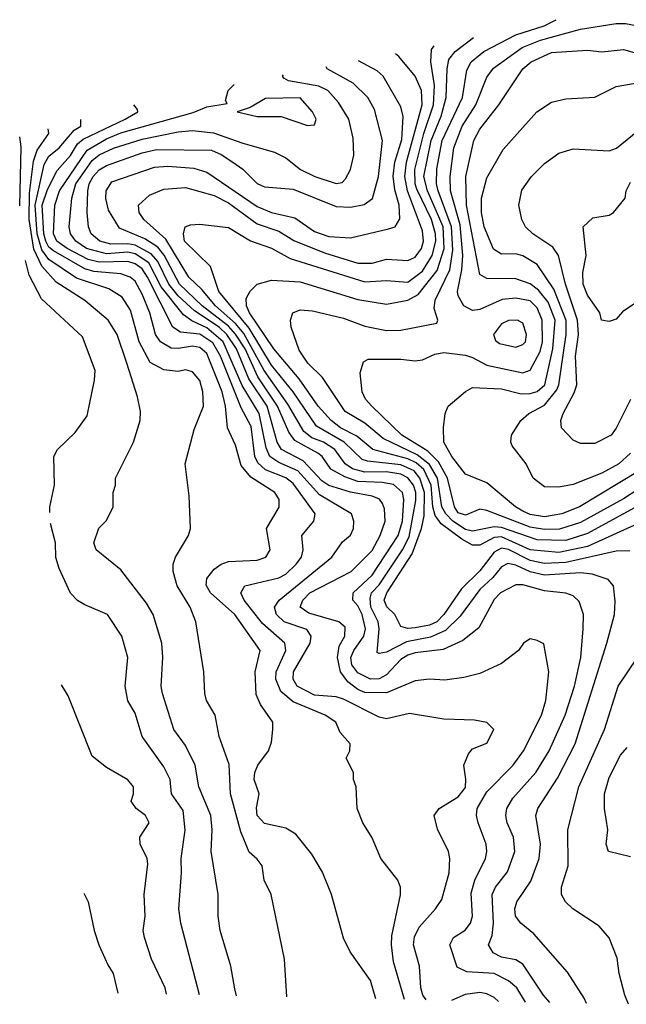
# Model space of a CAD drawing. Header units: inches. Extents: x 1793389 to 1900389, y 320802 to 470796.
# Tile 145 of 256: x 1793389 to 1795078, y 384564 to 387307. Entities that reach past the tile are written whole.
import ezdxf

# ---------------------------------------------------------------- set-up
doc = ezdxf.new("R2010")
doc.units = ezdxf.units.IN
doc.header["$MEASUREMENT"] = 0
doc.layers.add('B7398', color=7, linetype='Continuous')

msp = doc.modelspace()

# ---------------------------------------------------------------- linework, layer by layer
at = {"layer": 'B7398', "color": 2}
for points, elevation in [([(1795130, 385962.7), (1794970, 385875.8), (1794910, 385855.7), (1794830, 385857.8), (1794730, 385892), (1794710, 385894.6), (1794650, 385882.3), (1794630, 385887), (1794595, 385910), (1794575, 385930), (1794564.5, 385950), (1794552.4, 386030), (1794530, 386068.1), (1794495.1, 386095.1), (1794400.7, 386140.7), (1794350, 386183.1), (1794295.2, 386215.2), (1794231.5, 386310), (1794191.5, 386350), (1794166.5, 386386.5), (1794144.5, 386450), (1794142.7, 386470), (1794149.6, 386490.4), (1794170, 386499.1), (1794204.5, 386495.5), (1794290, 386475.3), (1794350, 386453.7), (1794410, 386441.3), (1794450, 386442.4), (1794550, 386462), (1794553.2, 386470), (1794542.7, 386502.7), (1794545.8, 386525.8), (1794586.5, 386610), (1794594.9, 386665.1), (1794591.1, 386730), (1794554.5, 386830), (1794549.8, 386850.2), (1794550, 386891.3), (1794565, 386970), (1794621.5, 387090), (1794633.6, 387166.4), (1794646, 387190), (1794681.5, 387218.5), (1794770, 387264.4), (1794849, 387290), (1794883, 387307)], 286), ([(1795150, 386023.9), (1795070, 385972), (1794950, 385906.6), (1794892.3, 385887.7), (1794850, 385886.8), (1794810, 385893), (1794690, 385939.7), (1794670, 385943), (1794630, 385927.1), (1794610, 385933.6), (1794599.8, 385950), (1794579.8, 386030), (1794555.3, 386075.3), (1794525.4, 386105.4), (1794452.8, 386150), (1794369.6, 386230), (1794352, 386250), (1794342, 386270), (1794336.5, 386323.5), (1794346, 386354), (1794359, 386361), (1794450, 386361.6), (1794490, 386356.3), (1794510, 386359.1), (1794545.1, 386374.9), (1794570, 386380.3), (1794630, 386372.2), (1794650, 386366.4), (1794690, 386344.6), (1794790, 386323.1), (1794810, 386330.7), (1794837.7, 386382.3), (1794844.4, 386410), (1794843.5, 386470), (1794830, 386504.2), (1794810, 386523.5), (1794770, 386531), (1794732.7, 386527.3), (1794670, 386499.7), (1794650, 386496.9), (1794625.1, 386510), (1794610, 386538), (1794608.3, 386550), (1794620.3, 386610), (1794622.4, 386650), (1794615.5, 386735.5), (1794588, 386830), (1794587.8, 386870), (1794597.6, 386950), (1794620.8, 387010), (1794659.2, 387070), (1794690, 387147.3), (1794707.7, 387172.3), (1794787.8, 387230), (1794839.5, 387250), (1794950, 387280.2), (1795050, 387296.1), (1795076.1, 387296.1), (1795110.3, 387290.3)], 282), ([(1795130, 385912.2), (1794970, 385839), (1794890, 385822.4), (1794810, 385830.6), (1794730, 385866.3), (1794710, 385864.8), (1794670, 385843.1), (1794650, 385843.5), (1794619.8, 385859.8), (1794562.7, 385902.7), (1794545.8, 385925.8), (1794539, 385950), (1794534.9, 386010), (1794513.9, 386053.9), (1794492.5, 386072.5), (1794470, 386083.8), (1794371.8, 386110), (1794327.1, 386147.1), (1794282, 386170), (1794256.4, 386190), (1794219.7, 386230), (1794166.5, 386306.5), (1794096.4, 386390), (1794028.8, 386490), (1794020.4, 386510), (1794019.6, 386530), (1794030, 386551), (1794049.5, 386570.5), (1794090, 386581.6), (1794170, 386576.5), (1794330, 386527.2), (1794410, 386514.4), (1794470, 386525.7), (1794498.6, 386541.4), (1794551.6, 386608.4), (1794570.4, 386669.6), (1794568.1, 386730), (1794524.7, 386830), (1794514.5, 386870), (1794534.9, 386970), (1794562.2, 387037.8), (1794576.1, 387090), (1794578.7, 387170), (1794583.7, 387196.3), (1794601.7, 387218.3), (1794652.9, 387257.4)], 290), ([(1795087.7, 385827.7), (1795050, 385826.9), (1794910, 385795), (1794850, 385792.2), (1794810, 385800.2), (1794750, 385831.4), (1794730, 385835), (1794710, 385824), (1794670, 385771.2), (1794618.6, 385721.4), (1794570.2, 385650), (1794550.7, 385629.3), (1794530, 385620.3), (1794490, 385612.9), (1794470, 385611.1), (1794450, 385616.2), (1794433, 385650), (1794411, 385671), (1794404, 385690), (1794411, 385710), (1794481.3, 385818.7), (1794507.7, 385890), (1794514.9, 385925.1), (1794515.8, 385990), (1794503.4, 386030), (1794486.8, 386050), (1794450, 386067.4), (1794356.9, 386076.9), (1794342, 386082), (1794292.4, 386130), (1794215, 386175), (1794150.5, 386270.5), (1794090, 386344.2), (1794027.6, 386447.6), (1793943.1, 386550), (1793919.8, 386619.7), (1793848, 386690), (1793844.5, 386710), (1793849.2, 386730), (1793864.1, 386735.9), (1793890, 386737.3), (1793970, 386728), (1794031.3, 386691.3), (1794090, 386670.3), (1794142, 386642), (1794350, 386576.5), (1794410, 386580.3), (1794470, 386576), (1794510, 386606.5), (1794537.5, 386650), (1794547.5, 386690), (1794546.9, 386710), (1794535.6, 386750), (1794494.6, 386834.6), (1794489.9, 386850), (1794489.2, 386890), (1794513.9, 386990), (1794541.3, 387070), (1794543.7, 387123.7), (1794533.5, 387190), (1794535.6, 387224.4), (1794542.9, 387234.2)], 294), ([(1795114, 386050), (1794948, 385950), (1794898.8, 385930), (1794850, 385922.4), (1794810, 385928.8), (1794790, 385938.3), (1794769.6, 385950), (1794690, 386017), (1794630, 386041.2), (1794592, 386090), (1794569.5, 386130), (1794569, 386171), (1794574, 386210), (1794582, 386230), (1794630, 386270.8), (1794650, 386282), (1794730, 386278.4), (1794784.8, 386264.8), (1794810, 386265.5), (1794830, 386271.6), (1794850.8, 386290), (1794873.3, 386390), (1794879.8, 386470), (1794860, 386520), (1794833.9, 386553.9), (1794810, 386571.1), (1794770, 386585.1), (1794690, 386585.6), (1794670, 386597.2), (1794632.5, 386790), (1794630.9, 386870), (1794653.6, 386970), (1794670, 387002), (1794722.9, 387070), (1794790, 387170.4), (1794813.2, 387190), (1794870, 387215.8), (1794970, 387222), (1795010, 387217.1), (1795070, 387223.8), (1795158.5, 387198.5)], 278), ([(1794864.9, 384568.9), (1794847.8, 384590), (1794790, 384676.2), (1794770, 384687.8), (1794730, 384695.1), (1794707.3, 384707.3), (1794694.5, 384730), (1794704.2, 384755.8), (1794708.5, 384790), (1794704, 384870), (1794713.6, 384890), (1794747.2, 384932.8), (1794767.6, 384990), (1794763.6, 385030), (1794746, 385070), (1794742.4, 385090), (1794745.6, 385110), (1794761.8, 385138.2), (1794826, 385210), (1794863, 385270), (1794908.2, 385370), (1794934, 385450), (1794951.2, 385530), (1794957.6, 385610), (1794958.4, 385650), (1794946.3, 385686.3), (1794930, 385702), (1794909.7, 385709.7), (1794850, 385716), (1794790, 385732.4), (1794770, 385733), (1794728, 385710), (1794710, 385692), (1794667.2, 385612.8), (1794622.6, 385577.4), (1794567.7, 385552.2), (1794490, 385543.1), (1794470, 385536.8), (1794450, 385525.1), (1794410, 385482), (1794390, 385471.1), (1794365.2, 385470), (1794330, 385487.4), (1794313.5, 385510), (1794310.9, 385530), (1794319.2, 385550), (1794347.4, 385590), (1794351.7, 385610), (1794342, 385650), (1794330, 385674.5), (1794316.2, 385690), (1794317.6, 385710), (1794370, 385759.5), (1794442.8, 385870), (1794454.6, 385910), (1794458.2, 385970), (1794454.5, 385990), (1794430, 386011.7), (1794398, 386018), (1794330, 386020.6), (1794293.8, 386033.8), (1794255.3, 386055.3), (1794230.6, 386090.6), (1794219.3, 386099.3), (1794154.7, 386134.7), (1794138.1, 386158.1), (1794107, 386230), (1794052.1, 386312.1), (1794016.7, 386390), (1793990, 386430.6), (1793970, 386453.1), (1793897.1, 386510), (1793833.6, 386570), (1793790.9, 386650.9), (1793772.9, 386672.9), (1793736.8, 386696.8), (1793666.7, 386726.7), (1793636.2, 386776.2), (1793628.5, 386808.5), (1793629.7, 386830), (1793644.9, 386855.1), (1793764.1, 386895.9), (1793800.7, 386899.3), (1793873.5, 386893.5), (1793910, 386882.6), (1794050, 386786.7), (1794090, 386770.3), (1794155.3, 386755.3), (1794210, 386717), (1794250, 386703.1), (1794310, 386699.3), (1794415.9, 386724.1), (1794434, 386730), (1794447.6, 386752.4), (1794445.7, 386790), (1794433, 386833), (1794428.9, 386871.1), (1794433.3, 386910), (1794453, 386973), (1794456.9, 387036.9), (1794450, 387064), (1794400.7, 387150), (1794384.4, 387164.4), (1794332.5, 387192.5)], 302), ([(1794967.5, 384566.6), (1794961, 384581), (1794914, 384654), (1794820.1, 384760.1), (1794784, 384790), (1794769.6, 384810), (1794767.3, 384830), (1794773.2, 384850), (1794812.5, 384907.5), (1794835.1, 384970), (1794838.7, 385010), (1794825.6, 385090), (1794831.8, 385110), (1794886.3, 385193.7), (1794935.8, 385290), (1795024.2, 385570), (1795045.1, 385650), (1795047.2, 385687.2), (1795042.7, 385730), (1795027.3, 385747.3), (1794982.6, 385762.6), (1794950, 385765.7), (1794850, 385759.3), (1794810, 385768.9), (1794770, 385787.7), (1794748.3, 385791.7), (1794730, 385782.4), (1794706.6, 385753.4), (1794670, 385719.7), (1794615, 385645), (1794574.9, 385605.1), (1794532.8, 385587.2), (1794466.1, 385573.9), (1794410, 385545.4), (1794390, 385540.9), (1794384.4, 385544.4), (1794389.8, 385610.2), (1794387.1, 385630), (1794366.8, 385670), (1794364.3, 385695.7), (1794368.8, 385710), (1794390, 385732.8), (1794454.6, 385830), (1794473.2, 385866.8), (1794492.1, 385967.9), (1794491.8, 385990), (1794485.3, 386010), (1794470, 386030.7), (1794450, 386040.6), (1794410, 386047.7), (1794350, 386046.4), (1794315.5, 386055.5), (1794294.8, 386070), (1794266, 386110), (1794234.7, 386130), (1794202.5, 386142.5), (1794179.7, 386159.7), (1794135.8, 386235.8), (1794069.5, 386329.5), (1794012.8, 386432.8), (1793990, 386460.6), (1793933.8, 386510), (1793895.7, 386555.7), (1793859.7, 386590), (1793795.4, 386695.4), (1793734.5, 386750), (1793720.9, 386770), (1793719.3, 386790), (1793750, 386818), (1793790, 386834.9), (1793850, 386839.3), (1793930, 386817.4), (1793970, 386796.5), (1794050, 386738.3), (1794110, 386717.8), (1794152.2, 386692.2), (1794237.8, 386657.8), (1794330, 386629.1), (1794370, 386628.9), (1794410, 386640.3), (1794470, 386635.8), (1794490, 386645.3), (1794508, 386670), (1794512.8, 386690), (1794510, 386719), (1794468.2, 386830), (1794461.3, 386870), (1794466, 386910), (1794509.8, 387070), (1794508, 387110), (1794489.6, 387150), (1794444.4, 387204.4), (1794435.5, 387211.7)], 298), ([(1794797.2, 384570.3), (1794773, 384610), (1794750, 384629.7), (1794710, 384649.7), (1794634.1, 384654.2), (1794607.3, 384667.2), (1794586.6, 384730), (1794597.2, 384750), (1794629.7, 384770.4), (1794644.5, 384790), (1794649.6, 384810), (1794645.9, 384874.1), (1794656.3, 384910), (1794685.6, 384970), (1794689.6, 384990), (1794687.3, 385010), (1794665.1, 385070), (1794660.7, 385090), (1794662.9, 385110), (1794690, 385156.3), (1794762.9, 385230), (1794791.6, 385270), (1794841.6, 385370), (1794853.6, 385410), (1794862.7, 385490), (1794848, 385568), (1794830, 385578), (1794810, 385582), (1794792, 385570), (1794778, 385550), (1794730, 385513.2), (1794670, 385486), (1794625.8, 385474.2), (1794572.8, 385467.2), (1794530, 385469.6), (1794490, 385465.1), (1794410, 385432.2), (1794350, 385432.9), (1794330, 385441), (1794302.7, 385462.7), (1794282, 385490), (1794273.5, 385530), (1794278.4, 385561.6), (1794294.3, 385590), (1794294.6, 385614.6), (1794277.2, 385630), (1794194, 385654), (1794169.7, 385670), (1794177.4, 385690), (1794196.9, 385710), (1794312, 385770), (1794370, 385828.5), (1794392.8, 385870), (1794406, 385910), (1794404.4, 385944.4), (1794399.1, 385959.1), (1794390.9, 385970.9), (1794370, 385979.7), (1794310, 385990.8), (1794250, 386009.8), (1794230, 386022.7), (1794178.4, 386078.4), (1794118, 386110), (1794105.8, 386130), (1794078, 386230), (1794026.7, 386306.7), (1793992.4, 386390), (1793965.7, 386430), (1793944, 386450), (1793875.8, 386495.8), (1793830, 386537.3), (1793803.6, 386570), (1793773.5, 386633.5), (1793754.8, 386654.8), (1793710, 386678.9), (1793690, 386683), (1793642.1, 386682.1), (1793612, 386690), (1793588, 386710), (1793580.5, 386730), (1793576.4, 386770), (1793578, 386830), (1793582.4, 386850), (1793593.3, 386870), (1793610, 386888.9), (1793630, 386900.7), (1793730, 386936.2), (1793770, 386945.2), (1793923.2, 386943.2), (1793950, 386931.8), (1793982, 386910), (1794010.2, 386890.2), (1794050, 386850.6), (1794070, 386841.6), (1794150, 386834.9), (1794270, 386786.4), (1794310, 386784.9), (1794347.6, 386792.4), (1794371.5, 386808.5), (1794388, 386870), (1794398.7, 386970), (1794377, 387057), (1794358.4, 387090), (1794317, 387130), (1794245.2, 387170), (1794241.9, 387175.5)], 306), ([(1794521, 384576.3), (1794511.8, 384590), (1794505.4, 384610), (1794502.4, 384670), (1794485.4, 384730), (1794487.7, 384752.3), (1794501, 384779), (1794546.6, 384830), (1794563.9, 384856.1), (1794584.5, 384930), (1794586.6, 384970), (1794582.7, 384990), (1794552.1, 385052.1), (1794542.7, 385090), (1794557.2, 385110), (1794610, 385142.4), (1794630, 385167.7), (1794631.5, 385191.5), (1794625.2, 385230), (1794638.6, 385261.4), (1794650, 385276), (1794690, 385292), (1794708.7, 385330), (1794690, 385348.7), (1794655.5, 385355.5), (1794570, 385358), (1794474, 385374), (1794410, 385359.6), (1794390, 385363.6), (1794290, 385414), (1794270, 385420.5), (1794210, 385425.3), (1794161.3, 385450), (1794149.8, 385470), (1794151.1, 385490), (1794197.6, 385570), (1794200.7, 385590), (1794188.1, 385608.1), (1794125.6, 385630), (1794104.2, 385650), (1794098.4, 385670), (1794111.6, 385690), (1794258, 385810), (1794287.6, 385852.4), (1794310, 385871), (1794318.4, 385890), (1794319.5, 385910), (1794312.3, 385930), (1794223.5, 385983.5), (1794163.1, 386050), (1794110, 386073.5), (1794085.6, 386090), (1794074.6, 386114.6), (1794055.7, 386210), (1794008, 386287.9), (1793955.2, 386410), (1793910, 386448.5), (1793868.1, 386468.1), (1793844.6, 386484.6), (1793783, 386563), (1793748.2, 386630), (1793710, 386655), (1793690, 386659), (1793630, 386654.9), (1793574.7, 386670), (1793544.8, 386690), (1793529.8, 386710), (1793526, 386730), (1793534, 386810), (1793544.8, 386850), (1793590, 386914.4), (1793610, 386930.2), (1793650, 386949.2), (1793730, 386974), (1793830, 386994.9), (1793870, 386998.3), (1793927.9, 386992.1), (1794010, 386962.6), (1794098.3, 386938.3), (1794130, 386922), (1794170.8, 386890), (1794210.8, 386870), (1794270, 386850.4), (1794287, 386853), (1794296.1, 386863.9), (1794309.5, 386890), (1794319.6, 386930), (1794317.1, 386977.1), (1794305.6, 387030), (1794276.3, 387076.3), (1794247, 387110), (1794221.4, 387121.4), (1794136.9, 387136.9), (1794124.4, 387144.4), (1794120.9, 387150), (1794123.7, 387153.6)], 310), ([(1794460.7, 384577.7), (1794430, 384682), (1794424.2, 384730), (1794424.9, 384755.1), (1794448.9, 384868.9), (1794448.7, 384890), (1794442, 384910), (1794394, 384970), (1794370, 385028), (1794344, 385070), (1794328, 385110), (1794326, 385170), (1794318, 385190), (1794318, 385210), (1794298, 385250), (1794308, 385270), (1794308.7, 385290), (1794280.9, 385320.9), (1794269, 385350), (1794239, 385370), (1794150, 385407.1), (1794115.8, 385435.8), (1794101.7, 385470), (1794103.1, 385490), (1794129.6, 385550), (1794127.3, 385570), (1794064.9, 385624.9), (1794013.6, 385690), (1794004.5, 385710), (1794015.3, 385730), (1794110, 385751.8), (1794130, 385762.6), (1794158.7, 385790), (1794173.3, 385810), (1794178, 385830), (1794174.5, 385870), (1794207.3, 385910), (1794211.5, 385930), (1794150, 386015.1), (1794130, 386030.8), (1794072.7, 386052.7), (1794052.2, 386072.2), (1794043.8, 386090), (1794033.6, 386173.6), (1794005.4, 386225.4), (1793947.6, 386370), (1793926.7, 386406.7), (1793890, 386430.6), (1793836.4, 386436.4), (1793815.1, 386450), (1793744.2, 386590), (1793730, 386612.7), (1793710, 386627.1), (1793690, 386633.3), (1793610, 386631.8), (1793579.2, 386639.2), (1793520.4, 386670), (1793492.4, 386690), (1793482.5, 386710), (1793486.4, 386790), (1793499.8, 386830), (1793576.3, 386943.7), (1793630, 386975), (1793670, 386991.7), (1793871.8, 387048.2), (1793910, 387064.4), (1793966, 387074), (1793962, 387082), (1793969.3, 387110), (1793986, 387126.7)], 314), ([(1795090, 386099.6), (1795057.1, 386070), (1795010, 386043.5), (1794930, 386011.8), (1794890, 386004.5), (1794850, 386006), (1794819, 386030), (1794799, 386070), (1794760.1, 386120.1), (1794756, 386130), (1794758, 386150), (1794784.5, 386190), (1794806.6, 386210), (1794850, 386232.9), (1794884.1, 386275.9), (1794889.8, 386290.2), (1794910.6, 386430), (1794910.7, 386469.3), (1794876.4, 386556.4), (1794830, 386625.1), (1794790, 386649.6), (1794770, 386655.1), (1794730, 386653.6), (1794707.7, 386667.7), (1794682.2, 386730), (1794674.3, 386770), (1794675.1, 386810), (1794690, 386866), (1794734.9, 386945.1), (1794829.2, 387050), (1794870, 387077.3), (1794910, 387086.8), (1794990, 387091.3), (1795050, 387120.7), (1795130, 387134.4)], 274), ([(1794380.8, 384579.4), (1794365.2, 384630), (1794309, 384710), (1794290, 384748), (1794257.2, 384870), (1794232.1, 384932.1), (1794202, 384982), (1794157.6, 385037.6), (1794130, 385054.5), (1794070, 385067.6), (1794049.7, 385090), (1794048.2, 385111.8), (1794055.1, 385150), (1794041.6, 385190), (1794043, 385210), (1794052, 385230), (1794081.2, 385270), (1794090, 385294), (1794094, 385330), (1794093.2, 385350), (1794058.9, 385398.9), (1794047.3, 385427.3), (1794044.2, 385490), (1794058.4, 385550), (1793987.8, 385650), (1793919.6, 385710), (1793907.9, 385732.1), (1793910, 385750.7), (1793930, 385776.3), (1793950, 385790.4), (1793970, 385797.6), (1794050, 385801.3), (1794074, 385810), (1794086, 385830), (1794076, 385890), (1794111.3, 385948.7), (1794111.6, 385970), (1794099.5, 385990), (1794032.3, 386032.3), (1794005.2, 386065.2), (1793990, 386122), (1793967, 386170), (1793962, 386230), (1793952.7, 386270), (1793910, 386377.4), (1793890, 386394), (1793870, 386397.8), (1793830, 386390.9), (1793810, 386392.2), (1793780.5, 386410), (1793767.1, 386430), (1793750.9, 386490), (1793730, 386542), (1793710, 386578.7), (1793696.2, 386590), (1793670, 386599.2), (1793594.8, 386605.2), (1793570, 386612.9), (1793482.8, 386662.8), (1793470, 386672.9), (1793461, 386690), (1793455.4, 386710), (1793451.3, 386790), (1793466.2, 386833.8), (1793492.8, 386887.2), (1793530, 386928.9), (1793550, 386960.8), (1793565.6, 386974.4), (1793682, 387030), (1793717.2, 387050), (1793716.5, 387056.5), (1793706.2, 387069.8)], 318), ([(1794133, 384584.8), (1794126, 384690), (1794089, 384870), (1794069, 384910), (1794064, 384950), (1794050, 384968.7), (1794027.5, 384987.5), (1794004.7, 385044.7), (1793975.6, 385150), (1793971.8, 385231.8), (1793943.7, 385310), (1793933.2, 385370), (1793909.2, 385410), (1793904, 385430), (1793901.2, 385490), (1793879, 385630), (1793863.7, 385670), (1793827, 385730), (1793816, 385770), (1793816, 385790), (1793822.7, 385810), (1793859, 385870), (1793864, 385890), (1793860.2, 385980.2), (1793849.4, 386070), (1793874.2, 386165.8), (1793900.9, 386230), (1793898.4, 386270), (1793890, 386302), (1793870, 386326), (1793850, 386331.8), (1793830, 386327), (1793790, 386331.6), (1793752.3, 386352.3), (1793721.5, 386410), (1793697.4, 386497.4), (1793673.9, 386533.9), (1793637, 386557), (1793547.2, 386587.2), (1793470, 386639.4), (1793450, 386665.8), (1793437.1, 386710), (1793431.8, 386790), (1793456.5, 386903.5), (1793470, 386927.2), (1793498.9, 386950), (1793540.7, 386999.3), (1793558.4, 387010), (1793559.3, 387028.6)], 322), ([(1793992.5, 384587.8), (1793987.5, 384607.5), (1793977, 384670), (1793947, 384770), (1793940.9, 384810), (1793940.9, 384870), (1793921.6, 384990), (1793924.2, 385050), (1793920.5, 385090), (1793887.3, 385170), (1793877.6, 385230), (1793850, 385285.2), (1793818, 385330), (1793786, 385430), (1793782.7, 385450), (1793787.6, 385530), (1793784.2, 385570), (1793760.7, 385650), (1793741.7, 385681.7), (1793670, 385774), (1793602, 385830), (1793595.3, 385850), (1793609.3, 385890.7), (1793630, 385912), (1793649, 385950), (1793649, 385990), (1793655.3, 386010), (1793655.3, 386030), (1793705.2, 386130), (1793724, 386190), (1793724.7, 386215.3), (1793716.6, 386256.6), (1793687.3, 386350), (1793659.6, 386430), (1793635.1, 386470), (1793570, 386525.1), (1793490, 386575.8), (1793450, 386620.4), (1793428, 386668), (1793414.5, 386750), (1793415.8, 386824.2), (1793426.8, 386913.3), (1793436.9, 386943.1), (1793469.6, 386990), (1793468.1, 387003.1)], 326), ([(1793388.6, 386788.8), (1793392.7, 386952.7), (1793388.6, 386980.8)], 330), ([(1795090, 386248.7), (1795050, 386168.7), (1795036, 386150), (1794990, 386126), (1794950, 386126), (1794930, 386135.3), (1794897.2, 386170), (1794896, 386190), (1794902, 386210), (1794932.9, 386267.1), (1794940.5, 386290), (1794936.9, 386370), (1794945, 386430), (1794942, 386470), (1794908.8, 386570), (1794889.6, 386650), (1794873.1, 386673.1), (1794818, 386710), (1794797, 386730), (1794787, 386750), (1794778.4, 386790), (1794787.5, 386832.5), (1794814, 386870), (1794850, 386906), (1794890, 386934.8), (1794930, 386946.8), (1795030, 386941.3), (1795050.8, 386949.2), (1795110, 386997.3)], 270), ([(1795110, 386522), (1795067, 386493), (1795050, 386473.2), (1795030, 386466), (1795009.2, 386470), (1795004, 386490), (1794970, 386539.3), (1794958, 386570), (1794957.1, 386602.9), (1794966, 386650), (1794958, 386730), (1794985.2, 386754.8), (1795030, 386762.8), (1795042, 386770), (1795075.3, 386810), (1795078, 386830), (1795090, 386854)], 266), ([(1793472.9, 385934.6), (1793472.7, 385950), (1793485.2, 386010), (1793484, 386090), (1793494, 386110), (1793542.7, 386157.3), (1793576.5, 386203.5), (1793597.2, 386302.8), (1793598.4, 386330), (1793563.9, 386423.9), (1793449.5, 386529.5), (1793415.1, 386595.1), (1793404.9, 386636)], 330), ([(1793889.4, 384590.1), (1793837, 384790), (1793831.8, 384830), (1793839.6, 384930), (1793838, 384970), (1793849.7, 385049.6), (1793844.2, 385104.2), (1793811.8, 385150), (1793807.3, 385190), (1793790, 385225.2), (1793729.3, 385310), (1793710, 385375.3), (1793689.6, 385409.6), (1793682, 385450), (1793689.4, 385530), (1793672.7, 385590), (1793633.2, 385650), (1793570, 385677.2), (1793550, 385689.2), (1793530, 385709.2), (1793498.4, 385778.4), (1793489.2, 385809.2), (1793488.7, 385850), (1793474.8, 385903.9)], 330), ([(1795084.4, 384564.1), (1795074, 384590), (1795058, 384650), (1795052.9, 384692.9), (1795030, 384749), (1795002, 384782), (1794929, 384830), (1794909, 384850), (1794897.2, 384870), (1794898, 384890), (1794916.2, 384950), (1794915.1, 385050), (1794946, 385170), (1795017.6, 385330), (1795055.1, 385450), (1795109.2, 385530)], 294), ([(1793797.8, 384592.1), (1793794, 384610), (1793756, 384690), (1793736, 384750), (1793732.7, 384770), (1793738, 384810), (1793735.1, 384870), (1793745.2, 384954.8), (1793743.7, 384970), (1793724.5, 385010), (1793722.7, 385030), (1793749.2, 385070), (1793739, 385090), (1793713.2, 385110), (1793699, 385130), (1793705.2, 385150), (1793705.2, 385170), (1793690, 385189), (1793630, 385224), (1793590, 385255.3), (1793523.1, 385423.1), (1793504.9, 385454.2)], 334), ([(1795090, 384975.1), (1795028, 384990), (1795022, 385010), (1795026.6, 385050), (1795017, 385110), (1795017.6, 385150), (1795030, 385196), (1795061.7, 385258.3), (1795080.1, 385279.9)], 290), ([(1793566.9, 384873.3), (1793579, 384850), (1793596, 384770), (1793609.3, 384730), (1793633.8, 384673.8), (1793649.3, 384650), (1793661.5, 384595)], 338), ([(1794721.9, 384572), (1794710, 384582.9), (1794690, 384593.3), (1794670, 384596.9), (1794628.8, 384591.2), (1794591, 384574.8)], 310)]:
    msp.add_lwpolyline(points, dxfattribs=dict(at, elevation=elevation))
for points, elevation in [([(1794169.4, 387089.4), (1794072.7, 387087.3), (1794030, 387062), (1793994, 387050), (1794050, 387037.3), (1794117.1, 387037.1), (1794190, 387012), (1794210, 387014), (1794214, 387030), (1794204, 387050)], 314), ([(1794775.3, 386470), (1794750, 386469.4), (1794730, 386459.5), (1794707.7, 386430), (1794713.4, 386413.4), (1794725.3, 386405.3), (1794770, 386394.4), (1794790, 386402.4), (1794796.9, 386410), (1794800.5, 386430), (1794790, 386461.2)], 286)]:
    msp.add_lwpolyline(points, close=True, dxfattribs=dict(at, elevation=elevation))

doc.saveas('drawing.dxf')
